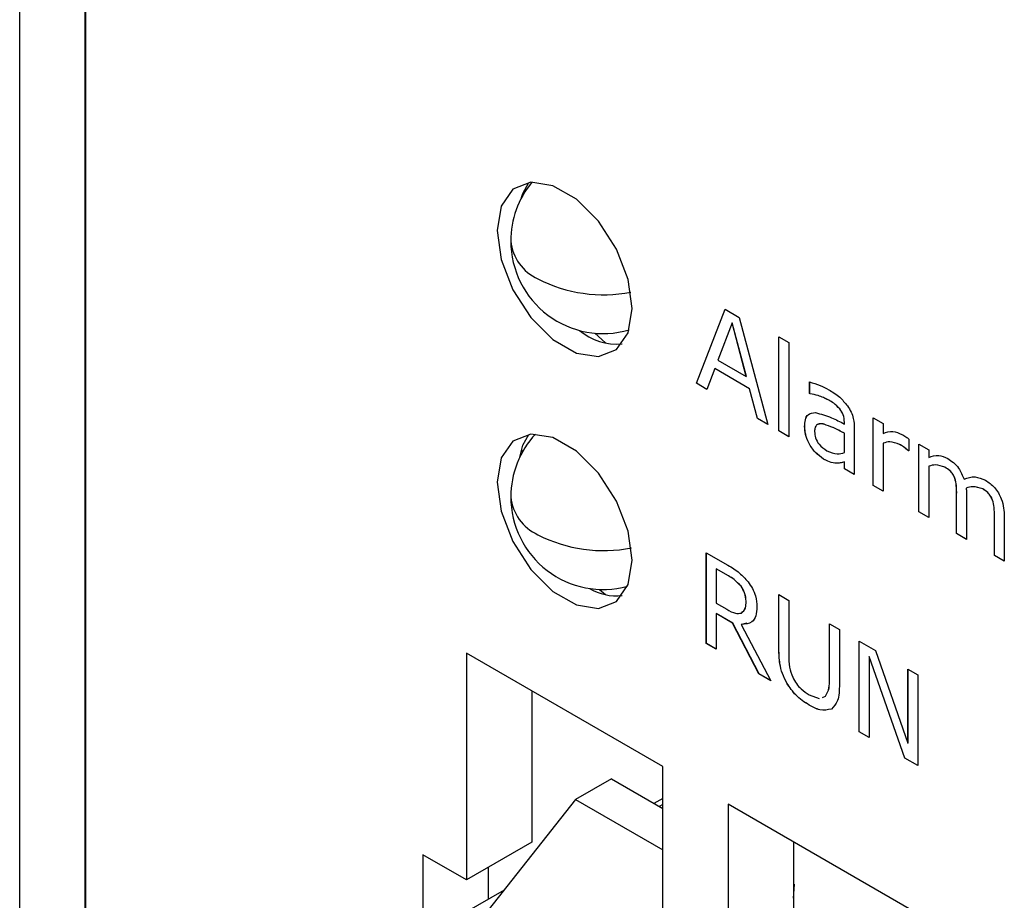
# Model space of a CAD drawing. Header units: millimetres. Extents: x 0 to 840, y 0 to 594.
# Tile 18 of 28: x 518 to 534, y 403 to 418. Entities that reach past the tile are written whole.
import ezdxf

# ---------------------------------------------------------------- set-up
doc = ezdxf.new("R2010")
doc.units = ezdxf.units.MM
doc.layers.get('0').update_dxf_attribs({"color": 3, "lineweight": 30})

msp = doc.modelspace()

# ---------------------------------------------------------------- linework, layer by layer
for p, q in [((518.095, 393.483), (518.095, 428.995)), ((519.156, 392.871), (519.156, 428.382)), ((519.163, 428.378), (519.163, 392.867)), ((529.071, 411.684), (529.538, 412.884)), ((529.072, 411.684), (529.538, 412.884)), ((529.538, 412.884), (529.765, 412.753)), ((529.765, 412.753), (530.231, 411.014)), ((529.651, 412.665), (529.421, 412.059)), ((529.881, 411.793), (529.651, 412.665)), ((529.652, 412.665), (529.651, 412.665)), ((529.882, 411.794), (529.652, 412.665)), ((527.424, 412.497), (527.596, 412.342)), ((530.409, 412.438), (530.57, 412.345)), ((530.409, 410.912), (530.409, 412.438)), ((530.409, 410.912), (530.409, 412.437)), ((530.57, 412.345), (530.57, 410.819)), ((529.421, 412.059), (529.881, 411.793)), ((529.369, 411.922), (529.243, 411.585)), ((529.934, 411.595), (529.369, 411.922)), ((529.935, 411.596), (529.369, 411.922)), ((529.369, 411.922), (529.369, 411.922)), ((529.882, 411.794), (529.881, 411.793)), ((529.243, 411.585), (529.071, 411.684)), ((529.072, 411.684), (529.071, 411.684)), ((529.243, 411.586), (529.072, 411.684)), ((529.935, 411.596), (529.934, 411.595)), ((530.06, 411.113), (529.934, 411.595)), ((530.06, 411.114), (529.935, 411.596)), ((530.908, 411.517), (530.908, 411.708)), ((530.909, 411.517), (530.909, 411.708)), ((530.917, 411.512), (530.908, 411.517)), ((530.909, 411.517), (530.908, 411.517)), ((530.917, 411.512), (530.909, 411.517)), ((530.917, 411.512), (530.917, 411.512)), ((531.217, 411.413), (531.217, 411.413)), ((531.399, 411.269), (531.398, 411.269)), ((530.231, 411.015), (530.06, 411.114)), ((530.06, 411.114), (530.06, 411.113)), ((530.231, 411.014), (530.06, 411.113)), ((531.939, 411.126), (532.1, 411.033)), ((531.939, 410.028), (531.939, 411.126)), ((531.94, 410.029), (531.94, 411.126)), ((530.828, 410.985), (530.827, 410.985)), ((531.143, 411.021), (531.143, 411.02)), ((531.472, 411.024), (531.472, 411.053)), ((531.473, 411.053), (531.472, 411.053)), ((531.473, 411.024), (531.472, 411.024)), ((531.473, 411.024), (531.473, 411.053)), ((531.633, 410.957), (531.633, 410.205)), ((532.1, 411.033), (532.1, 410.871)), ((530.57, 410.819), (530.409, 410.912)), ((530.57, 410.82), (530.409, 410.912)), ((530.409, 410.912), (530.409, 410.912)), ((531.472, 410.561), (531.472, 410.875)), ((531.473, 410.875), (531.472, 410.875)), ((531.473, 410.561), (531.473, 410.875)), ((532.519, 410.779), (532.519, 410.587)), ((526.236, 410.616), (526.246, 410.563)), ((532.1, 410.712), (532.1, 409.935)), ((532.101, 410.712), (532.1, 410.712)), ((532.368, 410.694), (532.367, 410.693)), ((532.68, 410.698), (532.841, 410.605)), ((532.68, 409.601), (532.68, 410.698)), ((532.681, 409.601), (532.681, 410.698)), ((531.134, 410.457), (531.133, 410.457)), ((531.473, 410.561), (531.472, 410.561)), ((532.512, 410.592), (532.511, 410.591)), ((532.519, 410.587), (532.511, 410.591)), ((532.519, 410.587), (532.512, 410.592)), ((532.841, 410.605), (532.841, 410.483)), ((531.346, 410.388), (531.345, 410.388)), ((531.472, 410.298), (531.472, 410.41)), ((531.473, 410.41), (531.472, 410.41)), ((531.473, 410.299), (531.472, 410.298)), ((531.633, 410.205), (531.472, 410.298)), ((531.473, 410.299), (531.473, 410.41)), ((531.633, 410.206), (531.473, 410.299)), ((532.842, 410.341), (532.841, 410.34)), ((532.841, 410.34), (532.841, 409.508)), ((533.104, 410.324), (533.103, 410.324)), ((533.265, 410.146), (533.264, 410.145)), ((531.94, 410.029), (531.939, 410.028)), ((532.1, 409.935), (531.939, 410.028)), ((532.1, 409.936), (531.94, 410.029)), ((533.448, 409.986), (533.448, 409.985)), ((533.716, 409.971), (533.715, 409.971)), ((533.293, 409.247), (533.293, 409.882)), ((533.293, 409.248), (533.293, 409.882)), ((533.293, 409.882), (533.293, 409.882)), ((533.454, 409.868), (533.454, 409.154)), ((533.877, 409.791), (533.876, 409.791)), ((532.841, 409.508), (532.68, 409.601)), ((532.681, 409.601), (532.68, 409.601)), ((532.841, 409.508), (532.681, 409.601)), ((533.905, 408.894), (533.905, 409.529)), ((533.905, 408.894), (533.905, 409.529)), ((533.905, 409.529), (533.905, 409.529)), ((534.066, 409.518), (534.066, 408.801)), ((533.454, 409.155), (533.293, 409.248)), ((533.293, 409.248), (533.293, 409.247)), ((533.454, 409.154), (533.293, 409.247)), ((529.232, 408.937), (529.584, 408.734)), ((529.232, 407.467), (529.232, 408.937)), ((529.233, 407.468), (529.233, 408.937)), ((534.066, 408.801), (533.905, 408.894)), ((534.066, 408.802), (533.905, 408.894)), ((533.905, 408.894), (533.905, 408.894)), ((529.591, 408.563), (529.394, 408.677)), ((529.394, 408.677), (529.394, 408.119)), ((529.591, 408.563), (529.394, 408.677)), ((529.394, 408.677), (529.394, 408.677)), ((529.591, 408.563), (529.591, 408.563)), ((529.796, 408.394), (529.795, 408.393)), ((527.499, 408.344), (527.596, 408.259)), ((530.409, 408.258), (530.57, 408.165)), ((530.409, 407.375), (530.409, 408.258)), ((530.409, 407.375), (530.409, 408.258)), ((529.394, 408.119), (529.563, 408.021)), ((529.878, 408.151), (529.877, 408.15)), ((530.57, 408.165), (530.57, 407.271)), ((529.66, 407.798), (529.394, 407.952)), ((529.394, 407.952), (529.394, 407.951)), ((529.394, 407.951), (529.394, 407.374)), ((529.659, 407.798), (529.394, 407.951)), ((529.803, 407.96), (529.802, 407.96)), ((530.086, 406.975), (529.659, 407.798)), ((529.66, 407.798), (529.659, 407.798)), ((530.087, 406.975), (529.66, 407.798)), ((529.801, 407.776), (529.8, 407.775)), ((529.8, 407.775), (530.28, 406.863)), ((529.889, 407.797), (529.801, 407.776)), ((531.23, 407.784), (531.391, 407.691)), ((531.23, 406.885), (531.23, 407.784)), ((531.231, 406.885), (531.231, 407.783)), ((531.391, 407.691), (531.391, 406.807)), ((529.233, 407.468), (529.232, 407.467)), ((529.394, 407.374), (529.232, 407.467)), ((529.394, 407.375), (529.233, 407.468)), ((531.714, 407.505), (531.975, 407.354)), ((531.714, 406.035), (531.714, 407.505)), ((531.714, 406.035), (531.714, 407.504)), ((528.525, 405.472), (525.343, 407.308)), ((525.343, 407.308), (525.343, 403.634)), ((530.409, 407.375), (530.409, 407.375)), ((531.875, 407.257), (531.875, 405.942)), ((532.454, 405.608), (531.875, 407.257)), ((532.454, 405.608), (531.875, 407.257)), ((531.875, 407.257), (531.875, 407.257)), ((531.975, 407.354), (532.503, 405.849)), ((530.28, 406.863), (530.086, 406.975)), ((530.087, 406.975), (530.086, 406.975)), ((530.279, 406.864), (530.087, 406.975)), ((532.503, 407.049), (532.664, 406.956)), ((532.503, 405.849), (532.503, 407.049)), ((532.504, 405.849), (532.504, 407.049)), ((532.664, 406.956), (532.664, 405.486)), ((530.54, 406.821), (530.539, 406.821)), ((531.231, 406.885), (531.23, 406.885)), ((526.404, 406.696), (526.404, 404.246)), ((530.899, 406.635), (531.065, 406.574)), ((530.9, 406.468), (530.899, 406.468)), ((531.117, 406.593), (531.167, 406.611)), ((531.117, 406.593), (531.167, 406.611)), ((531.167, 406.611), (531.167, 406.611)), ((531.875, 405.942), (531.714, 406.035)), ((531.875, 405.943), (531.714, 406.035)), ((531.714, 406.035), (531.714, 406.035)), ((532.504, 405.849), (532.503, 405.849)), ((532.664, 405.486), (532.454, 405.608)), ((532.664, 405.487), (532.454, 405.608)), ((532.454, 405.608), (532.454, 405.608)), ((528.525, 401.797), (528.525, 405.472)), ((527.692, 405.272), (527.111, 404.936)), ((527.692, 405.272), (528.525, 404.791)), ((527.111, 404.936), (525.449, 402.833)), ((527.111, 404.936), (528.525, 404.119)), ((528.525, 404.956), (528.382, 404.873)), ((532.768, 403.022), (529.586, 404.859)), ((529.586, 404.859), (529.586, 401.185)), ((528.525, 404.854), (528.47, 404.823)), ((526.404, 404.246), (525.343, 403.634)), ((530.646, 404.247), (530.646, 401.797)), ((525.343, 403.634), (524.636, 404.042)), ((524.636, 404.042), (524.636, 395.06)), ((525.696, 403.838), (525.696, 403.323)), ((525.952, 403.47), (525.087, 402.971)), ((530.646, 403.566), (530.662, 403.557)), ((530.662, 403.557), (530.646, 403.548)), ((530.646, 403.338), (530.662, 403.557))]:
    msp.add_line(p, q)
at = {"flags": 128}
for points in [[(528.03, 412.898), (527.964, 413.369), (527.774, 413.859), (527.482, 414.31), (527.124, 414.667), (526.744, 414.887), (526.386, 414.943), (526.094, 414.829), (525.904, 414.558), (525.838, 414.163), (525.904, 413.692), (526.094, 413.201), (526.386, 412.751), (526.744, 412.394), (527.124, 412.174), (527.482, 412.118), (527.774, 412.232), (527.964, 412.503), (528.03, 412.898)], [(526.236, 414.698), (526.258, 414.762), (526.356, 414.939)], [(528.03, 408.815), (527.964, 409.286), (527.774, 409.776), (527.482, 410.227), (527.124, 410.584), (526.744, 410.804), (526.386, 410.86), (526.094, 410.746), (525.904, 410.475), (525.838, 410.08), (525.904, 409.609), (526.094, 409.119), (526.386, 408.668), (526.744, 408.311), (527.124, 408.091), (527.482, 408.035), (527.774, 408.149), (527.964, 408.42), (528.03, 408.815)], [(526.207, 410.487), (526.258, 410.679), (526.356, 410.857)]]:
    msp.add_lwpolyline(points, dxfattribs=at)
for centre, radius, start, end in [((527.561, 413.99), 1.5, 140.5214, 180), ((527.561, 413.99), 1.5, 180, 286.2337), ((526.812, 414.065), 0.754, 185.6948, 245.6253), ((527.562, 415.433), 2.313, 242.6906, 281.1222), ((527.781, 413.27), 0.949, 230.214, 275.1071), ((527.561, 409.842), 1.5, 137.1554, 180), ((527.561, 409.842), 1.5, 180, 285.1626), ((526.812, 409.917), 0.754, 185.6948, 245.6253), ((527.562, 411.286), 2.314, 242.6923, 281.3392), ((527.779, 409.111), 0.873, 239.4759, 275.66)]:
    msp.add_arc(centre, radius, start, end)
for points, knots in [([(530.908, 411.708), (530.965, 411.69), (531.068, 411.659), (531.172, 411.604), (531.218, 411.579)], [0, 0, 0, 0, 0.5600772, 1, 1, 1, 1]), ([(531.218, 411.579), (531.279, 411.544), (531.387, 411.48), (531.481, 411.368), (531.523, 411.318)], [0, 0, 0, 0, 0.561207, 1, 1, 1, 1]), ([(531.217, 411.413), (531.159, 411.44), (531.056, 411.489), (530.959, 411.505), (530.917, 411.512)], [0, 0, 0, 0, 0.559574, 1, 1, 1, 1]), ([(531.217, 411.413), (531.16, 411.441), (531.057, 411.489), (530.96, 411.505), (530.917, 411.512)], [0, 0, 0, 0, 0.559574, 1, 1, 1, 1]), ([(531.398, 411.269), (531.365, 411.302), (531.307, 411.36), (531.244, 411.397), (531.217, 411.413)], [0, 0, 0, 0, 0.558246, 1, 1, 1, 1]), ([(531.399, 411.269), (531.366, 411.302), (531.307, 411.361), (531.245, 411.397), (531.217, 411.413)], [0, 0, 0, 0, 0.558246, 1, 1, 1, 1]), ([(531.472, 411.053), (531.469, 411.094), (531.465, 411.167), (531.418, 411.238), (531.398, 411.269)], [0, 0, 0, 0, 0.560567, 1, 1, 1, 1]), ([(531.473, 411.053), (531.47, 411.094), (531.466, 411.167), (531.419, 411.238), (531.399, 411.269)], [0, 0, 0, 0, 0.560567, 1, 1, 1, 1]), ([(531.523, 411.318), (531.543, 411.286), (531.584, 411.22), (531.627, 411.091), (531.631, 411.008), (531.633, 410.957)], [0, 0, 0, 0, 0.2799207, 0.5600267, 1, 1, 1, 1]), ([(530.827, 410.985), (530.829, 411.022), (530.833, 411.097), (530.885, 411.196), (530.959, 411.204), (531.005, 411.209)], [0, 0, 0, 0, 0.281204, 0.561247, 1, 1, 1, 1]), ([(530.828, 410.985), (530.831, 411.022), (530.835, 411.094), (530.859, 411.165), (530.888, 411.173), (530.891, 411.174)], [0, 0, 0, 0, 0.475049, 0.948137, 1, 1, 1, 1]), ([(531.005, 411.209), (531.091, 411.186), (531.244, 411.145), (531.402, 411.061), (531.472, 411.024)], [0, 0, 0, 0, 0.5589, 1, 1, 1, 1]), ([(531.133, 410.457), (531.088, 410.489), (530.997, 410.552), (530.895, 410.705), (530.836, 410.857), (530.83, 410.942), (530.827, 410.985)], [0, 0, 0, 0, 0.279675, 0.55935, 0.77948, 1, 1, 1, 1]), ([(531.134, 410.457), (531.088, 410.489), (530.998, 410.553), (530.896, 410.705), (530.836, 410.858), (530.831, 410.943), (530.828, 410.985)], [0, 0, 0, 0, 0.279675, 0.55935, 0.77948, 1, 1, 1, 1]), ([(531.143, 411.02), (531.12, 411.024), (531.075, 411.032), (531.021, 411.014), (530.992, 410.966), (530.99, 410.924), (530.989, 410.902)], [0, 0, 0, 0, 0.280398, 0.560165, 0.77973, 1, 1, 1, 1]), ([(531.143, 411.021), (531.12, 411.026), (531.085, 411.033), (531.058, 411.021), (531.049, 411.016)], [0, 0, 0, 0, 0.660381, 1, 1, 1, 1]), ([(531.473, 410.875), (531.411, 410.907), (531.3, 410.965), (531.191, 411.004), (531.143, 411.021)], [0, 0, 0, 0, 0.560284, 1, 1, 1, 1]), ([(531.472, 410.875), (531.41, 410.907), (531.299, 410.964), (531.191, 411.003), (531.143, 411.02)], [0, 0, 0, 0, 0.560284, 1, 1, 1, 1]), ([(530.989, 410.902), (530.991, 410.869), (530.995, 410.801), (531.07, 410.668), (531.143, 410.621), (531.188, 410.592)], [0, 0, 0, 0, 0.281056, 0.559495, 1, 1, 1, 1]), ([(532.1, 410.871), (532.151, 410.89), (532.241, 410.924), (532.356, 410.877), (532.406, 410.856)], [0, 0, 0, 0, 0.561258, 1, 1, 1, 1]), ([(532.406, 410.856), (532.428, 410.844), (532.465, 410.821), (532.503, 410.792), (532.519, 410.779)], [0, 0, 0, 0, 0.559846, 1, 1, 1, 1]), ([(532.367, 410.693), (532.312, 410.714), (532.213, 410.75), (532.135, 410.724), (532.1, 410.712)], [0, 0, 0, 0, 0.557754, 1, 1, 1, 1]), ([(532.368, 410.694), (532.312, 410.714), (532.214, 410.751), (532.136, 410.724), (532.101, 410.712)], [0, 0, 0, 0, 0.557754, 1, 1, 1, 1]), ([(532.511, 410.591), (532.484, 410.613), (532.437, 410.652), (532.388, 410.681), (532.367, 410.693)], [0, 0, 0, 0, 0.559834, 1, 1, 1, 1]), ([(532.512, 410.592), (532.485, 410.614), (532.437, 410.652), (532.389, 410.681), (532.368, 410.694)], [0, 0, 0, 0, 0.559834, 1, 1, 1, 1]), ([(531.345, 410.388), (531.307, 410.392), (531.239, 410.399), (531.165, 410.439), (531.133, 410.457)], [0, 0, 0, 0, 0.55972, 1, 1, 1, 1]), ([(531.346, 410.388), (531.308, 410.392), (531.239, 410.4), (531.166, 410.44), (531.134, 410.457)], [0, 0, 0, 0, 0.55972, 1, 1, 1, 1]), ([(531.188, 410.592), (531.247, 410.568), (531.351, 410.526), (531.435, 410.55), (531.472, 410.561)], [0, 0, 0, 0, 0.557955, 1, 1, 1, 1]), ([(532.841, 410.483), (532.892, 410.502), (532.983, 410.536), (533.098, 410.487), (533.149, 410.465)], [0, 0, 0, 0, 0.560949, 1, 1, 1, 1]), ([(533.149, 410.465), (533.179, 410.445), (533.241, 410.406), (533.344, 410.293), (533.387, 410.19), (533.414, 410.128)], [0, 0, 0, 0, 0.28144, 0.562295, 1, 1, 1, 1]), ([(531.472, 410.41), (531.449, 410.403), (531.409, 410.391), (531.365, 410.389), (531.345, 410.388)], [0, 0, 0, 0, 0.560205, 1, 1, 1, 1]), ([(531.473, 410.41), (531.45, 410.404), (531.41, 410.392), (531.365, 410.389), (531.346, 410.388)], [0, 0, 0, 0, 0.560205, 1, 1, 1, 1]), ([(533.103, 410.324), (533.049, 410.342), (532.953, 410.374), (532.876, 410.351), (532.841, 410.34)], [0, 0, 0, 0, 0.557501, 1, 1, 1, 1]), ([(533.104, 410.324), (533.05, 410.342), (532.954, 410.375), (532.876, 410.351), (532.842, 410.341)], [0, 0, 0, 0, 0.557501, 1, 1, 1, 1]), ([(533.264, 410.145), (533.254, 410.168), (533.234, 410.213), (533.176, 410.279), (533.131, 410.307), (533.103, 410.324)], [0, 0, 0, 0, 0.279562, 0.559254, 1, 1, 1, 1]), ([(533.265, 410.146), (533.255, 410.168), (533.235, 410.214), (533.176, 410.28), (533.131, 410.307), (533.104, 410.324)], [0, 0, 0, 0, 0.279562, 0.559254, 1, 1, 1, 1]), ([(533.293, 409.882), (533.293, 409.929), (533.294, 410.013), (533.273, 410.105), (533.264, 410.145)], [0, 0, 0, 0, 0.56119, 1, 1, 1, 1]), ([(533.293, 409.882), (533.294, 409.929), (533.294, 410.013), (533.274, 410.105), (533.265, 410.146)], [0, 0, 0, 0, 0.56119, 1, 1, 1, 1]), ([(533.414, 410.128), (533.471, 410.151), (533.572, 410.192), (533.703, 410.136), (533.761, 410.112)], [0, 0, 0, 0, 0.561053, 1, 1, 1, 1]), ([(533.715, 409.971), (533.66, 409.989), (533.562, 410.022), (533.483, 409.996), (533.448, 409.985)], [0, 0, 0, 0, 0.557373, 1, 1, 1, 1]), ([(533.716, 409.971), (533.661, 409.989), (533.563, 410.022), (533.483, 409.997), (533.448, 409.986)], [0, 0, 0, 0, 0.557373, 1, 1, 1, 1]), ([(533.448, 409.985), (533.449, 409.963), (533.453, 409.923), (533.453, 409.885), (533.454, 409.868)], [0, 0, 0, 0, 0.559983, 1, 1, 1, 1]), ([(533.876, 409.791), (533.866, 409.813), (533.846, 409.859), (533.788, 409.926), (533.743, 409.954), (533.715, 409.971)], [0, 0, 0, 0, 0.279671, 0.559352, 1, 1, 1, 1]), ([(533.877, 409.791), (533.867, 409.814), (533.847, 409.859), (533.789, 409.926), (533.744, 409.954), (533.716, 409.971)], [0, 0, 0, 0, 0.279671, 0.559352, 1, 1, 1, 1]), ([(533.761, 410.112), (533.812, 410.078), (533.914, 410.01), (534.052, 409.771), (534.06, 409.614), (534.066, 409.518)], [0, 0, 0, 0, 0.28103, 0.55962, 1, 1, 1, 1]), ([(533.905, 409.529), (533.905, 409.575), (533.906, 409.659), (533.885, 409.75), (533.876, 409.791)], [0, 0, 0, 0, 0.561225, 1, 1, 1, 1]), ([(533.905, 409.529), (533.906, 409.576), (533.906, 409.659), (533.886, 409.751), (533.877, 409.791)], [0, 0, 0, 0, 0.561225, 1, 1, 1, 1]), ([(529.584, 408.734), (529.648, 408.698), (529.761, 408.632), (529.864, 408.517), (529.909, 408.467)], [0, 0, 0, 0, 0.561046, 1, 1, 1, 1]), ([(529.796, 408.394), (529.759, 408.433), (529.694, 408.504), (529.623, 408.545), (529.591, 408.563)], [0, 0, 0, 0, 0.5580139, 1, 1, 1, 1]), ([(529.795, 408.393), (529.758, 408.433), (529.693, 408.504), (529.622, 408.545), (529.591, 408.563)], [0, 0, 0, 0, 0.5580139, 1, 1, 1, 1]), ([(529.877, 408.15), (529.874, 408.196), (529.868, 408.278), (529.817, 408.358), (529.795, 408.393)], [0, 0, 0, 0, 0.560221, 1, 1, 1, 1]), ([(529.878, 408.151), (529.875, 408.196), (529.869, 408.278), (529.818, 408.358), (529.796, 408.394)], [0, 0, 0, 0, 0.560221, 1, 1, 1, 1]), ([(529.909, 408.467), (529.934, 408.431), (529.983, 408.36), (530.045, 408.214), (530.051, 408.118), (530.054, 408.06)], [0, 0, 0, 0, 0.280487, 0.560743, 1, 1, 1, 1]), ([(530.054, 408.06), (530.051, 408.009), (530.045, 407.909), (529.966, 407.784), (529.863, 407.779), (529.8, 407.775)], [0, 0, 0, 0, 0.281062, 0.561365, 1, 1, 1, 1]), ([(529.802, 407.96), (529.828, 407.984), (529.874, 408.027), (529.876, 408.112), (529.877, 408.15)], [0, 0, 0, 0, 0.557685, 1, 1, 1, 1]), ([(529.803, 407.96), (529.829, 407.984), (529.875, 408.027), (529.877, 408.113), (529.878, 408.151)], [0, 0, 0, 0, 0.557685, 1, 1, 1, 1]), ([(529.563, 408.021), (529.612, 407.993), (529.698, 407.943), (529.771, 407.955), (529.802, 407.96)], [0, 0, 0, 0, 0.561872, 1, 1, 1, 1]), ([(530.539, 406.821), (530.513, 406.873), (530.46, 406.979), (530.415, 407.172), (530.411, 407.298), (530.409, 407.375)], [0, 0, 0, 0, 0.2797, 0.55965, 1, 1, 1, 1]), ([(530.54, 406.821), (530.513, 406.874), (530.46, 406.979), (530.416, 407.172), (530.412, 407.298), (530.409, 407.375)], [0, 0, 0, 0, 0.2797, 0.55965, 1, 1, 1, 1]), ([(530.57, 407.271), (530.569, 407.209), (530.569, 407.098), (530.614, 406.973), (530.633, 406.919)], [0, 0, 0, 0, 0.561102, 1, 1, 1, 1]), ([(530.899, 406.468), (530.825, 406.515), (530.691, 406.6), (530.586, 406.753), (530.539, 406.821)], [0, 0, 0, 0, 0.560619, 1, 1, 1, 1]), ([(530.9, 406.468), (530.825, 406.516), (530.692, 406.6), (530.586, 406.754), (530.54, 406.821)], [0, 0, 0, 0, 0.560619, 1, 1, 1, 1]), ([(530.633, 406.919), (530.652, 406.884), (530.689, 406.813), (530.783, 406.711), (530.855, 406.664), (530.899, 406.635)], [0, 0, 0, 0, 0.2797871, 0.5598378, 1, 1, 1, 1]), ([(531.167, 406.611), (531.189, 406.653), (531.23, 406.728), (531.23, 406.837), (531.23, 406.885)], [0, 0, 0, 0, 0.557997, 1, 1, 1, 1]), ([(531.167, 406.611), (531.19, 406.653), (531.231, 406.729), (531.231, 406.837), (531.231, 406.885)], [0, 0, 0, 0, 0.557997, 1, 1, 1, 1]), ([(531.391, 406.807), (531.389, 406.71), (531.386, 406.536), (531.299, 406.444), (531.261, 406.404)], [0, 0, 0, 0, 0.56156, 1, 1, 1, 1]), ([(531.261, 406.404), (531.2, 406.39), (531.091, 406.364), (530.958, 406.436), (530.899, 406.468)], [0, 0, 0, 0, 0.55775, 1, 1, 1, 1]), ([(531.261, 406.404), (531.201, 406.39), (531.091, 406.365), (530.959, 406.436), (530.9, 406.468)], [0, 0, 0, 0, 0.55775, 1, 1, 1, 1])]:
    msp.add_open_spline(points, degree=3, knots=knots)

doc.saveas('drawing.dxf')
